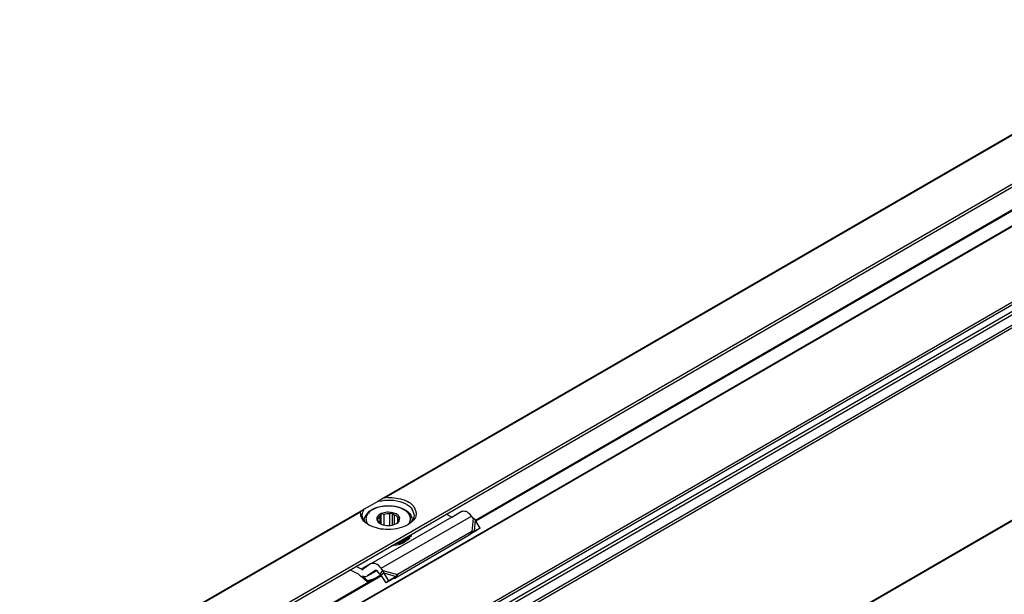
# Model space of a CAD drawing. Header units: millimetres. Extents: x -746 to 1206, y -530 to 959.
# Tile 24 of 46: x 469 to 592, y -459 to -387. Entities that reach past the tile are written whole.
import ezdxf

# ---------------------------------------------------------------- set-up
doc = ezdxf.new("R2010")
doc.units = ezdxf.units.MM

# ---------------------------------------------------------------- blocks, each defined once
blk = doc.blocks.new('REGLA_SV2-820-T__27', base_point=(475.76, -510.07))
at = {"color": 7, "linetype": 'Continuous'}
for p, q in [((1122.05, -106.47), (486.74, -474.18)), ((1139.84, -133.14), (490.01, -509.25)), ((525.88, -449.47), (616.57, -396.98)), ((477.36, -477.55), (514.04, -456.32))]:
    blk.add_line(p, q, dxfattribs=at)
at = {"color": 3, "linetype": 'Continuous'}
for p, q in [((1122.02, -106.56), (486.98, -474.1)), ((1137.76, -108.1), (487.93, -484.21)), ((488.12, -484.47), (1137.95, -108.36)), ((489.86, -484.75), (1139.69, -108.64)), ((490.05, -485.01), (1139.88, -108.9)), ((1130.57, -111.43), (495.12, -479.22)), ((1130.22, -111.31), (495.19, -478.85)), ((1139.88, -133.05), (490.05, -509.15)), ((525.94, -449.57), (616.64, -397.07)), ((477.51, -477.6), (514.11, -456.42))]:
    blk.add_line(p, q, dxfattribs=at)
blk = doc.blocks.new('SOPORTE_SV2-T__28', base_point=(468.13, -504.91))
at = {"color": 3, "linetype": 'Continuous'}
for p, q in [((475.09, -475.63), (761.93, -309.63)), ((614.11, -388.99), (514.39, -446.71)), ((614.02, -389.12), (514.69, -446.6)), ((511.58, -448.34), (468.79, -473.1)), ((511.49, -448.46), (468.89, -473.11)), ((514.08, -455.51), (525.4, -448.96)), ((525.6, -449.22), (525.46, -450.89)), ((525.86, -449.45), (525.74, -450.86)), ((512.74, -454.97), (511.6, -455.62)), ((514.29, -455.77), (516.14, -456.28)), ((514.4, -456.09), (515.96, -456.52))]:
    blk.add_line(p, q, dxfattribs=at)
at = {"color": 7, "linetype": 'Continuous'}
for p, q in [((517.5, -451.48), (618.05, -393.28)), ((513.74, -447.09), (511.97, -448.11)), ((514.39, -446.71), (513.74, -447.09)), ((511.97, -448.11), (511.58, -448.34)), ((514.09, -448.66), (513.95, -448.97)), ((513.95, -449.91), (513.95, -448.97)), ((514.45, -448.75), (514.09, -448.66)), ((514.09, -449.98), (514.09, -448.66)), ((514.45, -450.1), (514.45, -448.75)), ((515.52, -448.55), (515.16, -448.69)), ((515.16, -450.15), (515.16, -448.69)), ((515.74, -448.83), (515.52, -448.55)), ((515.52, -450.09), (515.52, -448.55)), ((515.74, -450.03), (515.74, -448.83)), ((522.92, -449.08), (522.24, -448.74)), ((522.92, -449.08), (524.1, -448.39)), ((525.6, -449.22), (525.4, -448.96)), ((511.97, -449.48), (511.97, -449.55)), ((522.92, -449.08), (512.78, -454.94)), ((513.68, -449.36), (513.54, -449.44)), ((513.54, -449.44), (513.77, -449.72)), ((513.68, -449.61), (513.68, -449.36)), ((515.93, -449.95), (516, -449.91)), ((516.4, -449.21), (516.18, -449.16)), ((516.18, -449.72), (516.18, -449.16)), ((516.27, -449.52), (516.4, -449.21)), ((517.97, -449.48), (517.97, -449.55)), ((525.86, -449.45), (525.6, -449.22)), ((526.48, -450.47), (525.86, -449.45)), ((475.29, -475.91), (517.5, -451.48)), ((525.09, -451.37), (515.78, -456.77)), ((525.46, -450.89), (516.14, -456.28)), ((517.84, -451.35), (517.84, -451.51)), ((525.13, -451.33), (525.09, -451.37)), ((525.24, -451.18), (525.13, -451.33)), ((525.88, -450.87), (525.23, -451.22)), ((525.46, -450.89), (525.24, -451.18)), ((525.38, -451.1), (525.33, -451.13)), ((525.74, -450.86), (525.38, -451.1)), ((525.74, -450.86), (525.46, -450.89)), ((526.48, -450.47), (525.74, -450.86)), ((526.48, -450.47), (525.88, -450.87)), ((517.65, -451.61), (517.65, -451.78)), ((512.74, -454.97), (511.84, -455.63)), ((512.78, -454.94), (512.74, -454.97)), ((511.23, -456.26), (510.17, -455.72)), ((511.6, -455.62), (510.93, -455.29)), ((512.38, -456.47), (513.51, -455.81)), ((513.27, -455.81), (512.38, -456.47)), ((513.28, -455.8), (513.27, -455.81)), ((513.92, -456.25), (513.72, -455.99)), ((513.92, -456.25), (514.07, -456.06)), ((514.06, -456.34), (514.19, -456.24)), ((514.7, -457.34), (514.06, -456.34)), ((514.07, -456.06), (514.29, -455.77)), ((514.29, -455.77), (514.08, -455.51)), ((514.19, -456.24), (514.4, -456.09)), ((514.4, -456.09), (514.29, -455.77)), ((515.04, -457.09), (514.4, -456.09)), ((516.14, -456.28), (515.96, -456.52)), ((512.37, -457.09), (512.32, -457.22)), ((512.38, -456.47), (512.33, -456.5)), ((515.62, -456.77), (514.7, -457.34)), ((515.04, -457.09), (514.7, -457.34)), ((515.96, -456.52), (515.04, -457.09)), ((515.96, -456.52), (515.62, -456.77)), ((515.92, -456.57), (515.78, -456.77)), ((515.96, -456.52), (515.92, -456.57))]:
    blk.add_line(p, q, dxfattribs=at)
for centre, radius, start, end in [((514.97, -450.83), 2.15, 85.0143, 104.03), ((516.88, -450.98), 1.09, 330.9057, 346.8177), ((516.88, -450.81), 1.09, 330.9057, 335.5565), ((525.81, -451.86), 0.867, 123.5454, 142.3893), ((504.85, -464.58), 10.48, 44.5866, 52.547), ((504.37, -465.01), 11.26, 44.6858, 49.0416)]:
    blk.add_arc(centre, radius, start, end, dxfattribs=at)
for points, knots in [([(511.97, -449.48), (511.98, -449.37), (512, -449.18), (512.13, -448.87), (512.33, -448.59), (512.67, -448.28), (513.1, -448.03), (513.71, -447.81), (514.33, -447.68), (515.03, -447.65), (515.67, -447.69), (516.35, -447.84), (516.92, -448.07), (517.33, -448.33), (517.62, -448.59), (517.83, -448.88), (517.95, -449.19), (517.97, -449.39), (517.97, -449.48)], [0, 0, 0, 0, 0.327827, 0.579447, 0.993661, 1.326736, 1.976447, 2.456471, 3.291195, 3.841727, 4.546742, 5.227195, 5.930255, 6.357096, 6.690171, 7.104385, 7.400948, 7.683946, 7.683946, 7.683946, 7.683946]), ([(513.74, -447.09), (514.26, -447.01), (515.29, -446.86), (516.7, -447.17), (517.91, -447.77), (518.13, -448.51), (518.22, -448.83)], [0, 0, 0, 0, 1.56666, 3.08322, 4.339821, 5.304896, 5.304896, 5.304896, 5.304896]), ([(514.39, -446.71), (514.42, -446.7), (514.46, -446.67), (514.54, -446.64), (514.62, -446.61), (514.67, -446.61), (514.69, -446.6)], [0, 0, 0, 0, 0.070497, 0.1575631, 0.2564345, 0.3163294, 0.3163294, 0.3163294, 0.3163294]), ([(514.69, -446.6), (515.38, -446.64), (516.62, -446.71), (518.23, -447.49), (518.67, -449.16), (517.87, -449.75), (517.44, -450.06)], [0, 0, 0, 0, 2.067995, 3.743757, 4.979803, 6.435058, 6.435058, 6.435058, 6.435058]), ([(511.49, -448.46), (511.49, -448.45), (511.5, -448.42), (511.52, -448.39), (511.55, -448.36), (511.57, -448.34), (511.58, -448.34)], [0, 0, 0, 0, 0.0399121, 0.0826655, 0.1152647, 0.1619349, 0.1619349, 0.1619349, 0.1619349]), ([(512.51, -450.06), (512.18, -449.85), (511.6, -449.46), (511.52, -448.77), (511.49, -448.46)], [0, 0, 0, 0, 1.099459, 1.989812, 1.989812, 1.989812, 1.989812]), ([(511.72, -448.83), (511.74, -448.7), (511.76, -448.44), (511.9, -448.22), (511.97, -448.11)], [0, 0, 0, 0, 0.3702304, 0.7662165, 0.7662165, 0.7662165, 0.7662165]), ([(512.51, -450.06), (512.28, -449.89), (511.87, -449.57), (511.77, -449.06), (511.72, -448.83)], [0, 0, 0, 0, 0.818649, 1.506294, 1.506294, 1.506294, 1.506294]), ([(514.1, -448.65), (514, -448.7), (513.81, -448.79), (513.6, -449.01), (513.53, -449.21), (513.52, -449.35), (513.54, -449.41), (513.54, -449.44)], [0, 0, 0, 0, 0.33574, 0.619983, 0.868795, 0.956908, 1.043796, 1.043796, 1.043796, 1.043796]), ([(513.95, -448.97), (513.88, -449.03), (513.76, -449.13), (513.71, -449.29), (513.68, -449.36)], [0, 0, 0, 0, 0.2557517, 0.4766224, 0.4766224, 0.4766224, 0.4766224]), ([(515.52, -448.55), (515.28, -448.51), (514.79, -448.43), (514.33, -448.58), (514.1, -448.65)], [0, 0, 0, 0, 0.73051, 1.44691, 1.44691, 1.44691, 1.44691]), ([(516.4, -449.21), (516.38, -449.13), (516.31, -448.95), (516.08, -448.76), (515.81, -448.62), (515.62, -448.57), (515.52, -448.55)], [0, 0, 0, 0, 0.25497, 0.568479, 0.855657, 1.160268, 1.160268, 1.160268, 1.160268]), ([(516.18, -449.16), (516.12, -449.09), (516, -448.95), (515.83, -448.87), (515.74, -448.83)], [0, 0, 0, 0, 0.2547805, 0.5512749, 0.5512749, 0.5512749, 0.5512749]), ([(518.22, -448.83), (518.18, -449.06), (518.08, -449.57), (517.66, -449.89), (517.44, -450.06)], [0, 0, 0, 0, 0.687645, 1.506294, 1.506294, 1.506294, 1.506294]), ([(525.4, -448.96), (525.19, -448.72), (524.84, -448.31), (524.31, -448.37), (524.1, -448.39)], [0, 0, 0, 0, 0.879341, 1.502415, 1.502415, 1.502415, 1.502415]), ([(512.68, -450.16), (512.66, -450.14), (512.6, -450.11), (512.54, -450.08), (512.51, -450.06)], [0, 0, 0, 0, 0.1023289, 0.2031189, 0.2031189, 0.2031189, 0.2031189]), ([(517.44, -450.06), (517.07, -450.23), (516.29, -450.58), (515.01, -450.68), (513.77, -450.59), (513.04, -450.3), (512.68, -450.16)], [0, 0, 0, 0, 1.213054, 2.555157, 3.783746, 4.910351, 4.910351, 4.910351, 4.910351]), ([(513.54, -449.44), (513.58, -449.53), (513.67, -449.73), (513.85, -449.85), (513.95, -449.91)], [0, 0, 0, 0, 0.2912348, 0.6416786, 0.6416786, 0.6416786, 0.6416786]), ([(513.77, -449.72), (513.79, -449.75), (513.85, -449.82), (513.92, -449.88), (513.95, -449.91)], [0, 0, 0, 0, 0.128614, 0.2683801, 0.2683801, 0.2683801, 0.2683801]), ([(513.95, -449.91), (513.97, -449.92), (514.01, -449.94), (514.04, -449.96), (514.06, -449.97)], [0, 0, 0, 0, 0.0601138, 0.1218784, 0.1218784, 0.1218784, 0.1218784]), ([(514.06, -449.97), (514.37, -450.07), (515, -450.25), (515.62, -450.05), (515.93, -449.95)], [0, 0, 0, 0, 0.959348, 1.912814, 1.912814, 1.912814, 1.912814]), ([(516, -449.91), (516.14, -449.82), (516.4, -449.65), (516.4, -449.34), (516.4, -449.21)], [0, 0, 0, 0, 0.4813127, 0.8605475, 0.8605475, 0.8605475, 0.8605475]), ([(516, -449.91), (516.06, -449.85), (516.19, -449.75), (516.24, -449.59), (516.27, -449.52)], [0, 0, 0, 0, 0.2613993, 0.4832661, 0.4832661, 0.4832661, 0.4832661]), ([(516.05, -452.32), (516.4, -452.23), (517.06, -452.05), (517.53, -451.58), (517.75, -451.36)], [0, 0, 0, 0, 1.078891, 1.987134, 1.987134, 1.987134, 1.987134]), ([(517.75, -451.36), (517.76, -451.35), (517.76, -451.34), (517.77, -451.33), (517.78, -451.32)], [0, 0, 0, 0, 0.02094351, 0.04175739, 0.04175739, 0.04175739, 0.04175739]), ([(517.77, -451.34), (517.78, -451.34), (517.8, -451.34), (517.82, -451.34), (517.84, -451.35)], [0, 0, 0, 0, 0.03432761, 0.06951639, 0.06951639, 0.06951639, 0.06951639]), ([(517.65, -451.78), (517.34, -452.02), (516.68, -452.54), (515.84, -452.65), (515.39, -452.71)], [0, 0, 0, 0, 1.137278, 2.487737, 2.487737, 2.487737, 2.487737]), ([(517.65, -451.61), (517.39, -451.83), (516.83, -452.29), (516.12, -452.43), (515.74, -452.5)], [0, 0, 0, 0, 0.983543, 2.137266, 2.137266, 2.137266, 2.137266]), ([(517.65, -451.61), (517.63, -451.61), (517.6, -451.6), (517.58, -451.59), (517.57, -451.58)], [0, 0, 0, 0, 0.0471094, 0.08958151, 0.08958151, 0.08958151, 0.08958151]), ([(517.62, -451.52), (517.65, -451.51), (517.73, -451.49), (517.8, -451.5), (517.84, -451.51)], [0, 0, 0, 0, 0.1050361, 0.219225, 0.219225, 0.219225, 0.219225]), ([(514.08, -455.51), (513.88, -455.27), (513.53, -454.86), (513, -454.91), (512.78, -454.94)], [0, 0, 0, 0, 0.879341, 1.502415, 1.502415, 1.502415, 1.502415]), ([(511.6, -455.62), (511.64, -455.64), (511.72, -455.67), (511.79, -455.65), (511.83, -455.64)], [0, 0, 0, 0, 0.1279345, 0.2345827, 0.2345827, 0.2345827, 0.2345827]), ([(513.72, -455.99), (513.65, -455.91), (513.53, -455.78), (513.36, -455.79), (513.28, -455.8)], [0, 0, 0, 0, 0.2931137, 0.500805, 0.500805, 0.500805, 0.500805]), ([(514.06, -456.34), (514.05, -456.33), (514.03, -456.32), (513.99, -456.29), (513.96, -456.27), (513.93, -456.26), (513.92, -456.25)], [0, 0, 0, 0, 0.0408745, 0.0819997, 0.1230501, 0.1643534, 0.1643534, 0.1643534, 0.1643534]), ([(512.33, -456.5), (512.24, -456.54), (512.05, -456.61), (511.85, -456.54), (511.75, -456.51)], [0, 0, 0, 0, 0.2772697, 0.5991556, 0.5991556, 0.5991556, 0.5991556]), ([(512.32, -457.22), (512.39, -457.2), (512.52, -457.15), (512.66, -457.11), (512.72, -457.09)], [0, 0, 0, 0, 0.2124703, 0.4247161, 0.4247161, 0.4247161, 0.4247161]), ([(513.14, -456.85), (513.11, -456.85), (513.07, -456.87), (512.92, -456.92), (512.68, -456.99), (512.47, -457.06), (512.37, -457.09)], [0, 0, 0, 0, 0.074194, 0.1484141, 0.4776418, 0.8073878, 0.8073878, 0.8073878, 0.8073878]), ([(515.78, -456.77), (515.76, -456.77), (515.74, -456.77), (515.7, -456.77), (515.66, -456.77), (515.64, -456.77), (515.62, -456.77)], [0, 0, 0, 0, 0.0375867, 0.075416, 0.1136324, 0.152093, 0.152093, 0.152093, 0.152093])]:
    blk.add_open_spline(points, degree=3, knots=knots, dxfattribs=at)
at = {"color": 3, "linetype": 'Continuous'}
for points, knots in [([(517.57, -449.93), (517.65, -449.77), (517.82, -449.45), (517.72, -448.89), (517.35, -448.41), (516.68, -447.99), (515.73, -447.71), (514.61, -447.67), (513.61, -447.86), (512.85, -448.22), (512.37, -448.65), (512.13, -449.18), (512.2, -449.6), (512.33, -449.86), (512.4, -449.96), (512.44, -450)], [0, 0, 0, 0, 0.538476, 1.043274, 1.613531, 2.309922, 3.391839, 4.538568, 5.665469, 6.414856, 7.034698, 7.561693, 8.077956, 8.251383, 8.431256, 8.431256, 8.431256, 8.431256]), ([(511.97, -449.48), (511.97, -449.49), (511.98, -449.52), (511.97, -449.54), (511.97, -449.55)], [0, 0, 0, 0, 0.03705251, 0.0710663, 0.0710663, 0.0710663, 0.0710663]), ([(517.51, -450), (517.52, -449.99), (517.54, -449.97), (517.56, -449.94), (517.57, -449.93)], [0, 0, 0, 0, 0.04691997, 0.09338916, 0.09338916, 0.09338916, 0.09338916]), ([(517.97, -449.55), (517.97, -449.54), (517.97, -449.52), (517.97, -449.49), (517.97, -449.48)], [0, 0, 0, 0, 0.03405566, 0.07106634, 0.07106634, 0.07106634, 0.07106634])]:
    blk.add_open_spline(points, degree=3, knots=knots, dxfattribs=at)
at = {"color": 7, "linetype": 'Continuous'}
blk.add_open_spline([(511.83, -455.64), (511.83, -455.64), (511.84, -455.63), (511.84, -455.63), (511.84, -455.63)], degree=3, dxfattribs=at)
blk = doc.blocks.new('REGLA_SV2-820-T__29', base_point=(468.13, -529.83))
for name, p in [('SOPORTE_SV2-T__28', (468.13, -504.91)), ('REGLA_SV2-820-T__27', (475.76, -510.07))]:
    blk.add_blockref(name, p)
blk = doc.blocks.new('Iso3', base_point=(539.9, -465.5))
blk.add_blockref('REGLA_SV2-820-T__29', (468.13, -529.83))

msp = doc.modelspace()

# ---------------------------------------------------------------- block references
msp.add_blockref('Iso3', (539.9, -465.5))

doc.saveas('drawing.dxf')
